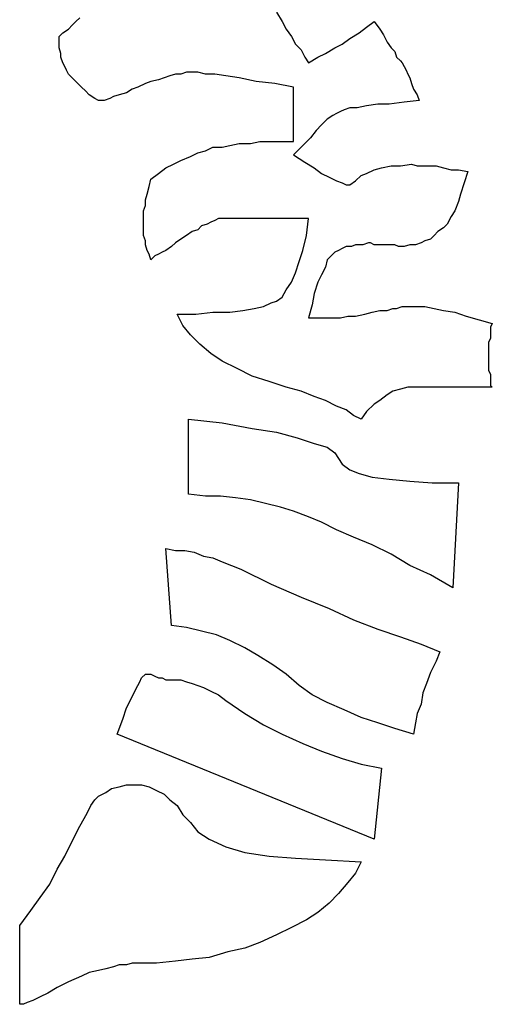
# Model space of a CAD drawing. Extents: x 0 to 19, y -0.1 to 2.1.
# Tile 6 of 17: x 2.551 to 3.043, y -0.037 to 0.988. Entities that reach past the tile are written whole.
import ezdxf

# ---------------------------------------------------------------- set-up
doc = ezdxf.new("R2010")
doc.units = 0

msp = doc.modelspace()

# ---------------------------------------------------------------- linework, layer by layer
at = {"color": 0}
for p, q in [((2.818359, 0.996094, 0.5), (2.824219, 0.986328, 0.5)), ((2.605469, 0.982422, 0.5), (2.609375, 0.986328, 0.5)), ((2.609375, 0.986328, 0.5), (2.613281, 0.990234, 0.5)), ((2.824219, 0.986328, 0.5), (2.828125, 0.978516, 0.5)), ((2.912109, 0.980469, 0.5), (2.919922, 0.986328, 0.5)), ((2.919922, 0.986328, 0.5), (2.925781, 0.978516, 0.5)), ((2.591797, 0.970703, 0.5), (2.595703, 0.974609, 0.5)), ((2.595703, 0.974609, 0.5), (2.601563, 0.978516, 0.5)), ((2.601563, 0.978516, 0.5), (2.605469, 0.982422, 0.5)), ((2.828125, 0.978516, 0.5), (2.833984, 0.970703, 0.5)), ((2.894531, 0.96875, 0.5), (2.904297, 0.974609, 0.5)), ((2.904297, 0.974609, 0.5), (2.912109, 0.980469, 0.5)), ((2.925781, 0.978516, 0.5), (2.929688, 0.972656, 0.5)), ((2.591797, 0.964844, 0.5), (2.591797, 0.970703, 0.5)), ((2.591797, 0.958984, 0.5), (2.591797, 0.964844, 0.5)), ((2.833984, 0.970703, 0.5), (2.837891, 0.962891, 0.5)), ((2.886719, 0.962891, 0.5), (2.894531, 0.96875, 0.5)), ((2.929688, 0.972656, 0.5), (2.933594, 0.964844, 0.5)), ((2.933594, 0.964844, 0.5), (2.9375, 0.958984, 0.5)), ((2.59375, 0.953125, 0.5), (2.591797, 0.958984, 0.5)), ((2.837891, 0.962891, 0.5), (2.84375, 0.957031, 0.5)), ((2.84375, 0.957031, 0.5), (2.847656, 0.949219, 0.5)), ((2.869141, 0.953125, 0.5), (2.878906, 0.958984, 0.5)), ((2.878906, 0.958984, 0.5), (2.886719, 0.962891, 0.5)), ((2.9375, 0.958984, 0.5), (2.941406, 0.955078, 0.5)), ((2.941406, 0.955078, 0.5), (2.943359, 0.949219, 0.5)), ((2.59375, 0.949219, 0.5), (2.59375, 0.953125, 0.5)), ((2.595703, 0.943359, 0.5), (2.59375, 0.949219, 0.5)), ((2.597656, 0.939453, 0.5), (2.595703, 0.943359, 0.5)), ((2.847656, 0.949219, 0.5), (2.851563, 0.943359, 0.5)), ((2.851563, 0.943359, 0.5), (2.861328, 0.949219, 0.5)), ((2.861328, 0.949219, 0.5), (2.869141, 0.953125, 0.5)), ((2.943359, 0.949219, 0.5), (2.947266, 0.945313, 0.5)), ((2.947266, 0.945313, 0.5), (2.949219, 0.943359, 0.5)), ((2.949219, 0.943359, 0.5), (2.951172, 0.939453, 0.5)), ((2.599609, 0.935547, 0.5), (2.597656, 0.939453, 0.5)), ((2.601563, 0.931641, 0.5), (2.599609, 0.935547, 0.5)), ((2.724609, 0.933594, 0.5), (2.71875, 0.931641, 0.5)), ((2.730469, 0.933594, 0.5), (2.724609, 0.933594, 0.5)), ((2.736328, 0.933594, 0.5), (2.730469, 0.933594, 0.5)), ((2.744141, 0.931641, 0.5), (2.736328, 0.933594, 0.5)), ((2.951172, 0.939453, 0.5), (2.953125, 0.935547, 0.5)), ((2.953125, 0.935547, 0.5), (2.955078, 0.931641, 0.5)), ((2.605469, 0.927734, 0.5), (2.601563, 0.931641, 0.5)), ((2.607422, 0.925781, 0.5), (2.605469, 0.927734, 0.5)), ((2.611328, 0.921875, 0.5), (2.607422, 0.925781, 0.5)), ((2.6875, 0.923828, 0.5), (2.681641, 0.921875, 0.5)), ((2.695313, 0.925781, 0.5), (2.6875, 0.923828, 0.5)), ((2.701172, 0.927734, 0.5), (2.695313, 0.925781, 0.5)), ((2.707031, 0.929688, 0.5), (2.701172, 0.927734, 0.5)), ((2.712891, 0.931641, 0.5), (2.707031, 0.929688, 0.5)), ((2.71875, 0.931641, 0.5), (2.712891, 0.931641, 0.5)), ((2.753906, 0.931641, 0.5), (2.744141, 0.931641, 0.5)), ((2.765625, 0.929688, 0.5), (2.753906, 0.931641, 0.5)), ((2.779297, 0.927734, 0.5), (2.765625, 0.929688, 0.5)), ((2.796875, 0.923828, 0.5), (2.779297, 0.927734, 0.5)), ((2.816406, 0.921875, 0.5), (2.796875, 0.923828, 0.5)), ((2.955078, 0.931641, 0.5), (2.957031, 0.927734, 0.5)), ((2.957031, 0.927734, 0.5), (2.958984, 0.921875, 0.5)), ((2.615234, 0.917969, 0.5), (2.611328, 0.921875, 0.5)), ((2.619141, 0.914063, 0.5), (2.615234, 0.917969, 0.5)), ((2.623047, 0.910156, 0.5), (2.619141, 0.914063, 0.5)), ((2.667969, 0.916016, 0.5), (2.662109, 0.912109, 0.5)), ((2.673828, 0.917969, 0.5), (2.667969, 0.916016, 0.5)), ((2.681641, 0.921875, 0.5), (2.673828, 0.917969, 0.5)), ((2.835938, 0.917969, 0.5), (2.816406, 0.921875, 0.5)), ((2.835938, 0.861328, 0.5), (2.835938, 0.917969, 0.5)), ((2.958984, 0.921875, 0.5), (2.960938, 0.916016, 0.5)), ((2.960938, 0.916016, 0.5), (2.964844, 0.910156, 0.5)), ((2.628906, 0.90625, 0.5), (2.623047, 0.910156, 0.5)), ((2.632813, 0.904297, 0.5), (2.628906, 0.90625, 0.5)), ((2.638672, 0.904297, 0.5), (2.632813, 0.904297, 0.5)), ((2.644531, 0.90625, 0.5), (2.638672, 0.904297, 0.5)), ((2.648438, 0.908203, 0.5), (2.644531, 0.90625, 0.5)), ((2.654297, 0.910156, 0.5), (2.648438, 0.908203, 0.5)), ((2.662109, 0.912109, 0.5), (2.654297, 0.910156, 0.5)), ((2.951172, 0.902344, 0.5), (2.935547, 0.900391, 0.5)), ((2.966797, 0.904297, 0.5), (2.951172, 0.902344, 0.5)), ((2.964844, 0.910156, 0.5), (2.966797, 0.904297, 0.5)), ((2.884766, 0.892578, 0.5), (2.880859, 0.890625, 0.5)), ((2.888672, 0.894531, 0.5), (2.884766, 0.892578, 0.5)), ((2.894531, 0.896484, 0.5), (2.888672, 0.894531, 0.5)), ((2.902344, 0.896484, 0.5), (2.894531, 0.896484, 0.5)), ((2.912109, 0.898438, 0.5), (2.902344, 0.896484, 0.5)), ((2.923828, 0.900391, 0.5), (2.912109, 0.898438, 0.5)), ((2.935547, 0.900391, 0.5), (2.923828, 0.900391, 0.5)), ((2.871094, 0.884766, 0.5), (2.865234, 0.878906, 0.5)), ((2.876953, 0.888672, 0.5), (2.871094, 0.884766, 0.5)), ((2.880859, 0.890625, 0.5), (2.876953, 0.888672, 0.5)), ((2.859375, 0.873047, 0.5), (2.853516, 0.865234, 0.5)), ((2.865234, 0.878906, 0.5), (2.859375, 0.873047, 0.5)), ((2.791016, 0.859375, 0.5), (2.800781, 0.861328, 0.5)), ((2.800781, 0.861328, 0.5), (2.8125, 0.861328, 0.5)), ((2.8125, 0.861328, 0.5), (2.824219, 0.861328, 0.5)), ((2.824219, 0.861328, 0.5), (2.835938, 0.861328, 0.5)), ((2.853516, 0.865234, 0.5), (2.845703, 0.857422, 0.5)), ((2.736328, 0.849609, 0.5), (2.744141, 0.851563, 0.5)), ((2.744141, 0.851563, 0.5), (2.751953, 0.855469, 0.5)), ((2.751953, 0.855469, 0.5), (2.761719, 0.855469, 0.5)), ((2.761719, 0.855469, 0.5), (2.769531, 0.857422, 0.5)), ((2.769531, 0.857422, 0.5), (2.779297, 0.859375, 0.5)), ((2.779297, 0.859375, 0.5), (2.791016, 0.859375, 0.5)), ((2.845703, 0.857422, 0.5), (2.835938, 0.847656, 0.5)), ((2.710938, 0.837891, 0.5), (2.71875, 0.841797, 0.5)), ((2.71875, 0.841797, 0.5), (2.728516, 0.845703, 0.5)), ((2.728516, 0.845703, 0.5), (2.736328, 0.849609, 0.5)), ((2.835938, 0.847656, 0.5), (2.847656, 0.839844, 0.5)), ((2.695313, 0.828125, 0.5), (2.703125, 0.833984, 0.5)), ((2.703125, 0.833984, 0.5), (2.710938, 0.837891, 0.5)), ((2.847656, 0.839844, 0.5), (2.857422, 0.833984, 0.5)), ((2.857422, 0.833984, 0.5), (2.865234, 0.828125, 0.5)), ((2.912109, 0.828125, 0.5), (2.919922, 0.832031, 0.5)), ((2.919922, 0.832031, 0.5), (2.927734, 0.833984, 0.5)), ((2.927734, 0.833984, 0.5), (2.9375, 0.835938, 0.5)), ((2.9375, 0.835938, 0.5), (2.947266, 0.835938, 0.5)), ((2.947266, 0.835938, 0.5), (2.958984, 0.837891, 0.5)), ((2.958984, 0.837891, 0.5), (2.964844, 0.835938, 0.5)), ((2.964844, 0.835938, 0.5), (2.970703, 0.835938, 0.5)), ((2.970703, 0.835938, 0.5), (2.976563, 0.835938, 0.5)), ((2.976563, 0.835938, 0.5), (2.984375, 0.835938, 0.5)), ((2.984375, 0.835938, 0.5), (2.992188, 0.833984, 0.5)), ((2.992188, 0.833984, 0.5), (3, 0.832031, 0.5)), ((3, 0.832031, 0.5), (3.007813, 0.832031, 0.5)), ((3.007813, 0.832031, 0.5), (3.017578, 0.830078, 0.5)), ((2.685547, 0.814453, 0.5), (2.6875, 0.822266, 0.5)), ((2.6875, 0.822266, 0.5), (2.695313, 0.828125, 0.5)), ((2.865234, 0.828125, 0.5), (2.873047, 0.824219, 0.5)), ((2.873047, 0.824219, 0.5), (2.880859, 0.820313, 0.5)), ((2.880859, 0.820313, 0.5), (2.886719, 0.818359, 0.5)), ((2.894531, 0.816406, 0.5), (2.900391, 0.820313, 0.5)), ((2.900391, 0.820313, 0.5), (2.90625, 0.826172, 0.5)), ((2.90625, 0.826172, 0.5), (2.912109, 0.828125, 0.5)), ((3.017578, 0.830078, 0.5), (3.013672, 0.818359, 0.5)), ((2.683594, 0.806641, 0.5), (2.685547, 0.814453, 0.5)), ((2.886719, 0.818359, 0.5), (2.890625, 0.816406, 0.5)), ((2.890625, 0.816406, 0.5), (2.894531, 0.816406, 0.5)), ((3.013672, 0.818359, 0.5), (3.009766, 0.806641, 0.5)), ((2.681641, 0.800781, 0.5), (2.683594, 0.806641, 0.5)), ((2.681641, 0.794922, 0.5), (2.681641, 0.800781, 0.5)), ((3.009766, 0.806641, 0.5), (3.007813, 0.798828, 0.5)), ((2.679688, 0.789063, 0.5), (2.681641, 0.794922, 0.5)), ((3.007813, 0.798828, 0.5), (3.003906, 0.789063, 0.5)), ((2.679688, 0.785156, 0.5), (2.679688, 0.789063, 0.5)), ((2.679688, 0.779297, 0.5), (2.679688, 0.785156, 0.5)), ((2.679688, 0.775391, 0.5), (2.679688, 0.779297, 0.5)), ((2.753906, 0.779297, 0.5), (2.75, 0.777344, 0.5)), ((2.757813, 0.78125, 0.5), (2.753906, 0.779297, 0.5)), ((2.851563, 0.78125, 0.5), (2.757813, 0.78125, 0.5)), ((2.849609, 0.763672, 0.5), (2.851563, 0.78125, 0.5)), ((3, 0.783203, 0.5), (2.996094, 0.775391, 0.5)), ((3.003906, 0.789063, 0.5), (3, 0.783203, 0.5)), ((2.679688, 0.771484, 0.5), (2.679688, 0.775391, 0.5)), ((2.679688, 0.767578, 0.5), (2.679688, 0.771484, 0.5)), ((2.736328, 0.769531, 0.5), (2.730469, 0.767578, 0.5)), ((2.740234, 0.773438, 0.5), (2.736328, 0.769531, 0.5)), ((2.746094, 0.775391, 0.5), (2.740234, 0.773438, 0.5)), ((2.75, 0.777344, 0.5), (2.746094, 0.775391, 0.5)), ((2.992188, 0.771484, 0.5), (2.986328, 0.767578, 0.5)), ((2.996094, 0.775391, 0.5), (2.992188, 0.771484, 0.5)), ((2.679688, 0.763672, 0.5), (2.679688, 0.767578, 0.5)), ((2.681641, 0.757813, 0.5), (2.679688, 0.763672, 0.5)), ((2.71875, 0.759766, 0.5), (2.712891, 0.755859, 0.5)), ((2.724609, 0.763672, 0.5), (2.71875, 0.759766, 0.5)), ((2.730469, 0.767578, 0.5), (2.724609, 0.763672, 0.5)), ((2.845703, 0.748047, 0.5), (2.849609, 0.763672, 0.5)), ((2.978516, 0.759766, 0.5), (2.972656, 0.757813, 0.5)), ((2.982422, 0.763672, 0.5), (2.978516, 0.759766, 0.5)), ((2.986328, 0.767578, 0.5), (2.982422, 0.763672, 0.5)), ((2.681641, 0.753906, 0.5), (2.681641, 0.757813, 0.5)), ((2.683594, 0.748047, 0.5), (2.681641, 0.753906, 0.5)), ((2.708984, 0.751953, 0.5), (2.703125, 0.748047, 0.5)), ((2.712891, 0.755859, 0.5), (2.708984, 0.751953, 0.5)), ((2.886719, 0.75, 0.5), (2.882813, 0.748047, 0.5)), ((2.890625, 0.751953, 0.5), (2.886719, 0.75, 0.5)), ((2.896484, 0.751953, 0.5), (2.890625, 0.751953, 0.5)), ((2.900391, 0.753906, 0.5), (2.896484, 0.751953, 0.5)), ((2.904297, 0.753906, 0.5), (2.900391, 0.753906, 0.5)), ((2.908203, 0.753906, 0.5), (2.904297, 0.753906, 0.5)), ((2.914063, 0.755859, 0.5), (2.908203, 0.753906, 0.5)), ((2.916016, 0.755859, 0.5), (2.914063, 0.755859, 0.5)), ((2.919922, 0.753906, 0.5), (2.916016, 0.755859, 0.5)), ((2.923828, 0.753906, 0.5), (2.919922, 0.753906, 0.5)), ((2.927734, 0.753906, 0.5), (2.923828, 0.753906, 0.5)), ((2.931641, 0.753906, 0.5), (2.927734, 0.753906, 0.5)), ((2.935547, 0.753906, 0.5), (2.931641, 0.753906, 0.5)), ((2.941406, 0.753906, 0.5), (2.935547, 0.753906, 0.5)), ((2.945313, 0.751953, 0.5), (2.941406, 0.753906, 0.5)), ((2.951172, 0.751953, 0.5), (2.945313, 0.751953, 0.5)), ((2.957031, 0.753906, 0.5), (2.951172, 0.751953, 0.5)), ((2.962891, 0.753906, 0.5), (2.957031, 0.753906, 0.5)), ((2.96875, 0.755859, 0.5), (2.962891, 0.753906, 0.5)), ((2.972656, 0.757813, 0.5), (2.96875, 0.755859, 0.5)), ((2.685547, 0.744141, 0.5), (2.683594, 0.748047, 0.5)), ((2.6875, 0.738281, 0.5), (2.685547, 0.744141, 0.5)), ((2.689453, 0.740234, 0.5), (2.6875, 0.738281, 0.5)), ((2.691406, 0.742188, 0.5), (2.689453, 0.740234, 0.5)), ((2.695313, 0.744141, 0.5), (2.691406, 0.742188, 0.5)), ((2.699219, 0.746094, 0.5), (2.695313, 0.744141, 0.5)), ((2.703125, 0.748047, 0.5), (2.699219, 0.746094, 0.5)), ((2.841797, 0.736328, 0.5), (2.845703, 0.748047, 0.5)), ((2.871094, 0.738281, 0.5), (2.869141, 0.730469, 0.5)), ((2.875, 0.742188, 0.5), (2.871094, 0.738281, 0.5)), ((2.878906, 0.746094, 0.5), (2.875, 0.742188, 0.5)), ((2.882813, 0.748047, 0.5), (2.878906, 0.746094, 0.5)), ((2.837891, 0.724609, 0.5), (2.841797, 0.736328, 0.5)), ((2.869141, 0.730469, 0.5), (2.865234, 0.722656, 0.5)), ((2.833984, 0.714844, 0.5), (2.837891, 0.724609, 0.5)), ((2.865234, 0.722656, 0.5), (2.861328, 0.714844, 0.5)), ((2.828125, 0.707031, 0.5), (2.833984, 0.714844, 0.5)), ((2.861328, 0.714844, 0.5), (2.857422, 0.703125, 0.5)), ((2.818359, 0.695313, 0.5), (2.824219, 0.699219, 0.5)), ((2.824219, 0.699219, 0.5), (2.828125, 0.707031, 0.5)), ((2.857422, 0.703125, 0.5), (2.855469, 0.691406, 0.5)), ((2.783203, 0.685547, 0.5), (2.794922, 0.6875, 0.5)), ((2.794922, 0.6875, 0.5), (2.804688, 0.689453, 0.5)), ((2.804688, 0.689453, 0.5), (2.8125, 0.693359, 0.5)), ((2.8125, 0.693359, 0.5), (2.818359, 0.695313, 0.5)), ((2.855469, 0.691406, 0.5), (2.851563, 0.677734, 0.5)), ((2.933594, 0.685547, 0.5), (2.939453, 0.6875, 0.5)), ((2.939453, 0.6875, 0.5), (2.943359, 0.6875, 0.5)), ((2.943359, 0.6875, 0.5), (2.949219, 0.689453, 0.5)), ((2.949219, 0.689453, 0.5), (2.951172, 0.689453, 0.5)), ((2.951172, 0.689453, 0.5), (2.955078, 0.689453, 0.5)), ((2.955078, 0.689453, 0.5), (2.957031, 0.689453, 0.5)), ((2.957031, 0.689453, 0.5), (2.964844, 0.689453, 0.5)), ((2.964844, 0.689453, 0.5), (2.972656, 0.689453, 0.5)), ((2.972656, 0.689453, 0.5), (2.982422, 0.6875, 0.5)), ((2.982422, 0.6875, 0.5), (2.992188, 0.685547, 0.5)), ((2.720703, 0.669922, 0.5), (2.714844, 0.681641, 0.5)), ((2.714844, 0.681641, 0.5), (2.734375, 0.681641, 0.5)), ((2.734375, 0.681641, 0.5), (2.751953, 0.683594, 0.5)), ((2.751953, 0.683594, 0.5), (2.769531, 0.683594, 0.5)), ((2.769531, 0.683594, 0.5), (2.783203, 0.685547, 0.5)), ((2.851563, 0.677734, 0.5), (2.859375, 0.677734, 0.5)), ((2.859375, 0.677734, 0.5), (2.869141, 0.677734, 0.5)), ((2.869141, 0.677734, 0.5), (2.876953, 0.677734, 0.5)), ((2.876953, 0.677734, 0.5), (2.884766, 0.677734, 0.5)), ((2.884766, 0.677734, 0.5), (2.892578, 0.679688, 0.5)), ((2.892578, 0.679688, 0.5), (2.900391, 0.679688, 0.5)), ((2.900391, 0.679688, 0.5), (2.910156, 0.681641, 0.5)), ((2.910156, 0.681641, 0.5), (2.917969, 0.683594, 0.5)), ((2.917969, 0.683594, 0.5), (2.925781, 0.685547, 0.5)), ((2.925781, 0.685547, 0.5), (2.933594, 0.685547, 0.5)), ((2.992188, 0.685547, 0.5), (3.003906, 0.683594, 0.5)), ((3.003906, 0.683594, 0.5), (3.015625, 0.679688, 0.5)), ((3.015625, 0.679688, 0.5), (3.029297, 0.675781, 0.5)), ((2.728516, 0.660156, 0.5), (2.720703, 0.669922, 0.5)), ((3.029297, 0.675781, 0.5), (3.042969, 0.671875, 0.5)), ((3.042969, 0.671875, 0.5), (3.041016, 0.667969, 0.5)), ((3.041016, 0.667969, 0.5), (3.041016, 0.664063, 0.5)), ((2.738281, 0.650391, 0.5), (2.728516, 0.660156, 0.5)), ((3.041016, 0.65625, 0.5), (3.039063, 0.652344, 0.5)), ((3.041016, 0.664063, 0.5), (3.041016, 0.660156, 0.5)), ((3.041016, 0.660156, 0.5), (3.041016, 0.65625, 0.5)), ((2.75, 0.640625, 0.5), (2.738281, 0.650391, 0.5)), ((3.039063, 0.652344, 0.5), (3.039063, 0.646484, 0.5)), ((3.039063, 0.646484, 0.5), (3.039063, 0.642578, 0.5)), ((2.761719, 0.632813, 0.5), (2.75, 0.640625, 0.5)), ((3.039063, 0.642578, 0.5), (3.039063, 0.636719, 0.5)), ((3.039063, 0.636719, 0.5), (3.039063, 0.630859, 0.5)), ((2.777344, 0.625, 0.5), (2.761719, 0.632813, 0.5)), ((3.039063, 0.630859, 0.5), (3.039063, 0.626953, 0.5)), ((3.039063, 0.626953, 0.5), (3.039063, 0.623047, 0.5)), ((2.792969, 0.617188, 0.5), (2.777344, 0.625, 0.5)), ((2.810547, 0.611328, 0.5), (2.792969, 0.617188, 0.5)), ((3.039063, 0.623047, 0.5), (3.041016, 0.619141, 0.5)), ((3.041016, 0.619141, 0.5), (3.041016, 0.615234, 0.5)), ((2.828125, 0.605469, 0.5), (2.810547, 0.611328, 0.5)), ((2.84375, 0.601563, 0.5), (2.828125, 0.605469, 0.5)), ((2.955078, 0.605469, 0.5), (2.947266, 0.603516, 0.5)), ((2.960938, 0.605469, 0.5), (2.955078, 0.605469, 0.5)), ((3.042969, 0.605469, 0.5), (2.960938, 0.605469, 0.5)), ((3.041016, 0.615234, 0.5), (3.041016, 0.611328, 0.5)), ((3.041016, 0.611328, 0.5), (3.041016, 0.607422, 0.5)), ((3.041016, 0.607422, 0.5), (3.042969, 0.605469, 0.5)), ((2.857422, 0.595703, 0.5), (2.84375, 0.601563, 0.5)), ((2.869141, 0.591797, 0.5), (2.857422, 0.595703, 0.5)), ((2.933594, 0.597656, 0.5), (2.925781, 0.591797, 0.5)), ((2.939453, 0.601563, 0.5), (2.933594, 0.597656, 0.5)), ((2.947266, 0.603516, 0.5), (2.939453, 0.601563, 0.5)), ((2.880859, 0.585938, 0.5), (2.869141, 0.591797, 0.5)), ((2.890625, 0.582031, 0.5), (2.880859, 0.585938, 0.5)), ((2.919922, 0.587891, 0.5), (2.912109, 0.580078, 0.5)), ((2.925781, 0.591797, 0.5), (2.919922, 0.587891, 0.5)), ((2.898438, 0.576172, 0.5), (2.890625, 0.582031, 0.5)), ((2.90625, 0.572266, 0.5), (2.898438, 0.576172, 0.5)), ((2.912109, 0.580078, 0.5), (2.90625, 0.572266, 0.5)), ((2.726563, 0.494141, 0.5), (2.726563, 0.572266, 0.5)), ((2.726563, 0.572266, 0.5), (2.761719, 0.568359, 0.5)), ((2.761719, 0.568359, 0.5), (2.792969, 0.5625, 0.5)), ((2.792969, 0.5625, 0.5), (2.818359, 0.558594, 0.5)), ((2.818359, 0.558594, 0.5), (2.839844, 0.552734, 0.5)), ((2.839844, 0.552734, 0.5), (2.857422, 0.546875, 0.5)), ((2.857422, 0.546875, 0.5), (2.871094, 0.542969, 0.5)), ((2.871094, 0.542969, 0.5), (2.878906, 0.537109, 0.5)), ((2.878906, 0.537109, 0.5), (2.882813, 0.53125, 0.5)), ((2.882813, 0.53125, 0.5), (2.886719, 0.525391, 0.5)), ((2.886719, 0.525391, 0.5), (2.894531, 0.519531, 0.5)), ((2.894531, 0.519531, 0.5), (2.904297, 0.515625, 0.5)), ((2.904297, 0.515625, 0.5), (2.917969, 0.511719, 0.5)), ((2.917969, 0.511719, 0.5), (2.935547, 0.509766, 0.5)), ((2.935547, 0.509766, 0.5), (2.957031, 0.507813, 0.5)), ((2.957031, 0.507813, 0.5), (2.980469, 0.505859, 0.5)), ((2.980469, 0.505859, 0.5), (3.007813, 0.505859, 0.5)), ((3.007813, 0.505859, 0.5), (3.001953, 0.396484, 0.5)), ((2.744141, 0.492188, 0.5), (2.726563, 0.494141, 0.5)), ((2.759766, 0.492188, 0.5), (2.744141, 0.492188, 0.5)), ((2.775391, 0.490234, 0.5), (2.759766, 0.492188, 0.5)), ((2.791016, 0.488281, 0.5), (2.775391, 0.490234, 0.5)), ((2.806641, 0.484375, 0.5), (2.791016, 0.488281, 0.5)), ((2.822266, 0.480469, 0.5), (2.806641, 0.484375, 0.5)), ((2.835938, 0.476563, 0.5), (2.822266, 0.480469, 0.5)), ((2.851563, 0.470703, 0.5), (2.835938, 0.476563, 0.5)), ((2.865234, 0.464844, 0.5), (2.851563, 0.470703, 0.5)), ((2.880859, 0.457031, 0.5), (2.865234, 0.464844, 0.5)), ((2.898438, 0.449219, 0.5), (2.880859, 0.457031, 0.5)), ((2.917969, 0.441406, 0.5), (2.898438, 0.449219, 0.5)), ((2.9375, 0.431641, 0.5), (2.917969, 0.441406, 0.5)), ((2.708984, 0.357422, 0.5), (2.703125, 0.4375, 0.5)), ((2.703125, 0.4375, 0.5), (2.712891, 0.435547, 0.5)), ((2.712891, 0.435547, 0.5), (2.722656, 0.435547, 0.5)), ((2.722656, 0.435547, 0.5), (2.732422, 0.433594, 0.5)), ((2.732422, 0.433594, 0.5), (2.742188, 0.429688, 0.5)), ((2.957031, 0.419922, 0.5), (2.9375, 0.431641, 0.5)), ((2.742188, 0.429688, 0.5), (2.751953, 0.427734, 0.5)), ((2.751953, 0.427734, 0.5), (2.761719, 0.423828, 0.5)), ((2.761719, 0.423828, 0.5), (2.771484, 0.419922, 0.5)), ((2.771484, 0.419922, 0.5), (2.78125, 0.416016, 0.5)), ((2.78125, 0.416016, 0.5), (2.8125, 0.400391, 0.5)), ((2.978516, 0.410156, 0.5), (2.957031, 0.419922, 0.5)), ((3.001953, 0.396484, 0.5), (2.978516, 0.410156, 0.5)), ((2.8125, 0.400391, 0.5), (2.84375, 0.386719, 0.5)), ((2.84375, 0.386719, 0.5), (2.873047, 0.375, 0.5)), ((2.873047, 0.375, 0.5), (2.898438, 0.363281, 0.5)), ((2.898438, 0.363281, 0.5), (2.923828, 0.353516, 0.5)), ((2.724609, 0.355469, 0.5), (2.708984, 0.357422, 0.5)), ((2.740234, 0.351563, 0.5), (2.724609, 0.355469, 0.5)), ((2.755859, 0.347656, 0.5), (2.740234, 0.351563, 0.5)), ((2.923828, 0.353516, 0.5), (2.947266, 0.345703, 0.5)), ((2.769531, 0.341797, 0.5), (2.755859, 0.347656, 0.5)), ((2.785156, 0.333984, 0.5), (2.769531, 0.341797, 0.5)), ((2.947266, 0.345703, 0.5), (2.96875, 0.337891, 0.5)), ((2.798828, 0.326172, 0.5), (2.785156, 0.333984, 0.5)), ((2.96875, 0.337891, 0.5), (2.988281, 0.330078, 0.5)), ((2.988281, 0.330078, 0.5), (2.984375, 0.320313, 0.5)), ((2.814453, 0.316406, 0.5), (2.798828, 0.326172, 0.5)), ((2.984375, 0.320313, 0.5), (2.978516, 0.308594, 0.5)), ((2.828125, 0.306641, 0.5), (2.814453, 0.316406, 0.5)), ((2.978516, 0.308594, 0.5), (2.974609, 0.296875, 0.5)), ((2.671875, 0.291016, 0.5), (2.675781, 0.298828, 0.5)), ((2.675781, 0.298828, 0.5), (2.677734, 0.302734, 0.5)), ((2.677734, 0.302734, 0.5), (2.681641, 0.306641, 0.5)), ((2.681641, 0.306641, 0.5), (2.683594, 0.306641, 0.5)), ((2.683594, 0.306641, 0.5), (2.6875, 0.306641, 0.5)), ((2.6875, 0.306641, 0.5), (2.691406, 0.304688, 0.5)), ((2.691406, 0.304688, 0.5), (2.695313, 0.302734, 0.5)), ((2.695313, 0.302734, 0.5), (2.699219, 0.302734, 0.5)), ((2.699219, 0.302734, 0.5), (2.703125, 0.300781, 0.5)), ((2.703125, 0.300781, 0.5), (2.707031, 0.300781, 0.5)), ((2.707031, 0.300781, 0.5), (2.710938, 0.300781, 0.5)), ((2.710938, 0.300781, 0.5), (2.714844, 0.300781, 0.5)), ((2.714844, 0.300781, 0.5), (2.71875, 0.300781, 0.5)), ((2.71875, 0.300781, 0.5), (2.724609, 0.298828, 0.5)), ((2.724609, 0.298828, 0.5), (2.730469, 0.296875, 0.5)), ((2.841797, 0.294922, 0.5), (2.828125, 0.306641, 0.5)), ((2.667969, 0.283203, 0.5), (2.671875, 0.291016, 0.5)), ((2.730469, 0.296875, 0.5), (2.736328, 0.294922, 0.5)), ((2.736328, 0.294922, 0.5), (2.742188, 0.292969, 0.5)), ((2.742188, 0.292969, 0.5), (2.75, 0.289063, 0.5)), ((2.75, 0.289063, 0.5), (2.757813, 0.285156, 0.5)), ((2.855469, 0.285156, 0.5), (2.841797, 0.294922, 0.5)), ((2.974609, 0.296875, 0.5), (2.970703, 0.287109, 0.5)), ((2.662109, 0.271484, 0.5), (2.667969, 0.283203, 0.5)), ((2.757813, 0.285156, 0.5), (2.765625, 0.279297, 0.5)), ((2.765625, 0.279297, 0.5), (2.785156, 0.265625, 0.5)), ((2.871094, 0.277344, 0.5), (2.855469, 0.285156, 0.5)), ((2.888672, 0.269531, 0.5), (2.871094, 0.277344, 0.5)), ((2.970703, 0.287109, 0.5), (2.96875, 0.275391, 0.5)), ((2.658203, 0.259766, 0.5), (2.662109, 0.271484, 0.5)), ((2.90625, 0.261719, 0.5), (2.888672, 0.269531, 0.5)), ((2.96875, 0.275391, 0.5), (2.964844, 0.265625, 0.5)), ((2.652344, 0.244141, 0.5), (2.658203, 0.259766, 0.5)), ((2.785156, 0.265625, 0.5), (2.804688, 0.253906, 0.5)), ((2.923828, 0.255859, 0.5), (2.90625, 0.261719, 0.5)), ((2.964844, 0.265625, 0.5), (2.962891, 0.255859, 0.5)), ((2.804688, 0.253906, 0.5), (2.824219, 0.244141, 0.5)), ((2.941406, 0.25, 0.5), (2.923828, 0.255859, 0.5)), ((2.960938, 0.244141, 0.5), (2.941406, 0.25, 0.5)), ((2.962891, 0.255859, 0.5), (2.960938, 0.244141, 0.5)), ((2.919922, 0.134766, 0.5), (2.652344, 0.244141, 0.5)), ((2.824219, 0.244141, 0.5), (2.845703, 0.234375, 0.5)), ((2.845703, 0.234375, 0.5), (2.865234, 0.226563, 0.5)), ((2.865234, 0.226563, 0.5), (2.886719, 0.21875, 0.5)), ((2.886719, 0.21875, 0.5), (2.90625, 0.212891, 0.5)), ((2.90625, 0.212891, 0.5), (2.927734, 0.208984, 0.5)), ((2.927734, 0.208984, 0.5), (2.919922, 0.134766, 0.5)), ((2.640625, 0.183594, 0.5), (2.646484, 0.1875, 0.5)), ((2.646484, 0.1875, 0.5), (2.654297, 0.189453, 0.5)), ((2.654297, 0.189453, 0.5), (2.662109, 0.191406, 0.5)), ((2.662109, 0.191406, 0.5), (2.671875, 0.191406, 0.5)), ((2.671875, 0.191406, 0.5), (2.677734, 0.191406, 0.5)), ((2.677734, 0.191406, 0.5), (2.685547, 0.189453, 0.5)), ((2.685547, 0.189453, 0.5), (2.693359, 0.185547, 0.5)), ((2.693359, 0.185547, 0.5), (2.701172, 0.181641, 0.5)), ((2.625, 0.169922, 0.5), (2.628906, 0.175781, 0.5)), ((2.628906, 0.175781, 0.5), (2.632813, 0.179688, 0.5)), ((2.632813, 0.179688, 0.5), (2.640625, 0.183594, 0.5)), ((2.701172, 0.181641, 0.5), (2.707031, 0.175781, 0.5)), ((2.707031, 0.175781, 0.5), (2.714844, 0.169922, 0.5)), ((2.621094, 0.162109, 0.5), (2.625, 0.169922, 0.5)), ((2.714844, 0.169922, 0.5), (2.720703, 0.160156, 0.5)), ((2.613281, 0.148438, 0.5), (2.621094, 0.162109, 0.5)), ((2.720703, 0.160156, 0.5), (2.728516, 0.152344, 0.5)), ((2.605469, 0.132813, 0.5), (2.613281, 0.148438, 0.5)), ((2.728516, 0.152344, 0.5), (2.736328, 0.142578, 0.5)), ((2.736328, 0.142578, 0.5), (2.748047, 0.134766, 0.5)), ((2.748047, 0.134766, 0.5), (2.765625, 0.126953, 0.5)), ((2.597656, 0.117188, 0.5), (2.605469, 0.132813, 0.5)), ((2.765625, 0.126953, 0.5), (2.785156, 0.121094, 0.5)), ((2.589844, 0.103516, 0.5), (2.597656, 0.117188, 0.5)), ((2.785156, 0.121094, 0.5), (2.810547, 0.117188, 0.5)), ((2.810547, 0.117188, 0.5), (2.837891, 0.115234, 0.5)), ((2.837891, 0.115234, 0.5), (2.869141, 0.113281, 0.5)), ((2.869141, 0.113281, 0.5), (2.90625, 0.111328, 0.5)), ((2.582031, 0.087891, 0.5), (2.589844, 0.103516, 0.5)), ((2.90625, 0.111328, 0.5), (2.900391, 0.099609, 0.5)), ((2.900391, 0.099609, 0.5), (2.892578, 0.089844, 0.5)), ((2.572266, 0.074219, 0.5), (2.582031, 0.087891, 0.5)), ((2.892578, 0.089844, 0.5), (2.882813, 0.078125, 0.5)), ((2.5625, 0.060547, 0.5), (2.572266, 0.074219, 0.5)), ((2.882813, 0.078125, 0.5), (2.873047, 0.068359, 0.5)), ((2.873047, 0.068359, 0.5), (2.861328, 0.058594, 0.5)), ((2.550781, 0.044922, 0.5), (2.5625, 0.060547, 0.5)), ((2.861328, 0.058594, 0.5), (2.849609, 0.050781, 0.5)), ((2.550781, -0.037109, 0.5), (2.550781, 0.044922, 0.5)), ((2.833984, 0.042969, 0.5), (2.818359, 0.035156, 0.5)), ((2.849609, 0.050781, 0.5), (2.833984, 0.042969, 0.5)), ((2.818359, 0.035156, 0.5), (2.800781, 0.027344, 0.5)), ((2.785156, 0.021484, 0.5), (2.767578, 0.017578, 0.5)), ((2.800781, 0.027344, 0.5), (2.785156, 0.021484, 0.5)), ((2.748047, 0.011719, 0.5), (2.730469, 0.009766, 0.5)), ((2.767578, 0.017578, 0.5), (2.748047, 0.011719, 0.5)), ((2.640625, 0, 0.5), (2.632813, -0.001953, 0.5)), ((2.648438, 0.001953, 0.5), (2.640625, 0, 0.5)), ((2.654297, 0.003906, 0.5), (2.648438, 0.001953, 0.5)), ((2.662109, 0.003906, 0.5), (2.654297, 0.003906, 0.5)), ((2.667969, 0.005859, 0.5), (2.662109, 0.003906, 0.5)), ((2.673828, 0.005859, 0.5), (2.667969, 0.005859, 0.5)), ((2.693359, 0.005859, 0.5), (2.673828, 0.005859, 0.5)), ((2.712891, 0.007813, 0.5), (2.693359, 0.005859, 0.5)), ((2.730469, 0.009766, 0.5), (2.712891, 0.007813, 0.5)), ((2.615234, -0.007813, 0.5), (2.601563, -0.013672, 0.5)), ((2.623047, -0.003906, 0.5), (2.615234, -0.007813, 0.5)), ((2.632813, -0.001953, 0.5), (2.623047, -0.003906, 0.5)), ((2.589844, -0.019531, 0.5), (2.580078, -0.025391, 0.5)), ((2.601563, -0.013672, 0.5), (2.589844, -0.019531, 0.5)), ((2.572266, -0.029297, 0.5), (2.564453, -0.033203, 0.5)), ((2.580078, -0.025391, 0.5), (2.572266, -0.029297, 0.5)), ((2.554688, -0.037109, 0.5), (2.550781, -0.037109, 0.5)), ((2.558594, -0.035156, 0.5), (2.554688, -0.037109, 0.5)), ((2.564453, -0.033203, 0.5), (2.558594, -0.035156, 0.5))]:
    msp.add_line(p, q, dxfattribs=at)

doc.saveas('drawing.dxf')
